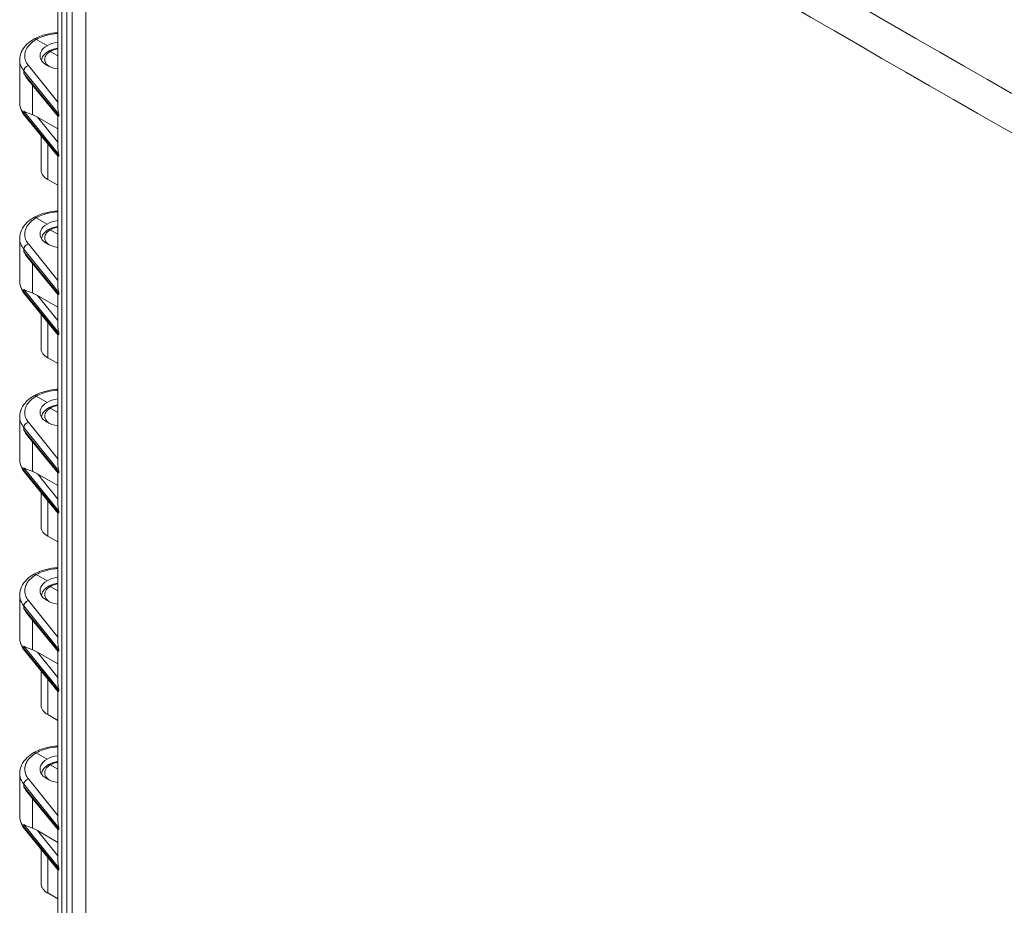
# Model space of a CAD drawing. Header units: inches. Extents: x 0 to 153, y 3 to 96.
# Tile 126 of 132: x 135.2 to 140.27, y 82.78 to 87.35. Entities that reach past the tile are written whole.
import ezdxf

# ---------------------------------------------------------------- set-up
doc = ezdxf.new("R2010")
doc.units = ezdxf.units.IN
doc.header["$LTSCALE"] = 4.5
doc.header["$MEASUREMENT"] = 0
doc.layers.add('Visible (ANSI)', color=7, linetype='Continuous', lineweight=18)
doc.layers.add('Visible Narrow (ANSI)', color=7, linetype='Continuous', lineweight=5)

msp = doc.modelspace()

# ---------------------------------------------------------------- linework, layer by layer
at = {"layer": 'Visible (ANSI)'}
for p, q in [((135.4653, 89.5809), (135.4653, 78.0812)), ((135.3917, 86.8932), (135.3917, 87.5611)), ((135.281, 87.2443), (135.3367, 87.2122)), ((135.3917, 87.1605), (135.3533, 87.1827)), ((135.1957, 87.1385), (135.1957, 86.9176)), ((135.3932, 86.8473), (135.2379, 87.0378)), ((135.1957, 86.9176), (135.1957, 86.9176)), ((135.3932, 86.6406), (135.2205, 86.8525)), ((135.2877, 86.8443), (135.3917, 86.7834)), ((135.3917, 86.6866), (135.3917, 86.8492)), ((135.3063, 86.5699), (135.3063, 86.7472)), ((135.3917, 85.9747), (135.3917, 86.6425)), ((135.3407, 86.5226), (135.3917, 86.4932)), ((135.3367, 86.2936), (135.281, 86.3257)), ((135.3917, 86.242), (135.3533, 86.2641)), ((135.1957, 86.22), (135.1957, 85.999)), ((135.3932, 85.9287), (135.2379, 86.1193)), ((135.1957, 85.999), (135.1957, 85.999)), ((135.3932, 85.722), (135.2205, 85.9339)), ((135.2877, 85.9257), (135.3917, 85.8649)), ((135.3917, 85.768), (135.3917, 85.9307)), ((135.3063, 85.6514), (135.3063, 85.8286)), ((135.3917, 85.0561), (135.3917, 85.724)), ((135.3407, 85.604), (135.3917, 85.5746)), ((135.3367, 85.375), (135.281, 85.4072)), ((135.3917, 85.3234), (135.3533, 85.3456)), ((135.1957, 85.3014), (135.1957, 85.0805)), ((135.3932, 85.0102), (135.2379, 85.2007)), ((135.1957, 85.0804), (135.1957, 85.0805)), ((135.3932, 84.8035), (135.2205, 85.0154)), ((135.2877, 85.0072), (135.3917, 84.9463)), ((135.3917, 84.8495), (135.3917, 85.0121)), ((135.3063, 84.7328), (135.3063, 84.9101)), ((135.3917, 84.1376), (135.3917, 84.8054)), ((135.3407, 84.6855), (135.3917, 84.656)), ((135.281, 84.4886), (135.3367, 84.4565)), ((135.1957, 84.3829), (135.1957, 84.1619)), ((135.3917, 84.4048), (135.3533, 84.427)), ((135.3932, 84.0916), (135.2379, 84.2821)), ((135.1957, 84.1619), (135.1957, 84.1619)), ((135.3932, 83.8849), (135.2205, 84.0968)), ((135.2877, 84.0886), (135.3917, 84.0277)), ((135.3917, 83.9309), (135.3917, 84.0935)), ((135.3063, 83.8143), (135.3063, 83.9915)), ((135.3917, 83.219), (135.3917, 83.8869)), ((135.3407, 83.7669), (135.3917, 83.7375)), ((135.281, 83.5701), (135.3367, 83.5379)), ((135.3917, 83.4863), (135.3533, 83.5084)), ((135.1957, 83.4643), (135.1957, 83.2433)), ((135.3932, 83.173), (135.2379, 83.3636)), ((135.1957, 83.2433), (135.1957, 83.2433)), ((135.3932, 82.9664), (135.2205, 83.1782)), ((135.2877, 83.17), (135.3917, 83.1092)), ((135.3917, 83.0123), (135.3917, 83.175)), ((135.3063, 82.8957), (135.3063, 83.0729)), ((135.3917, 82.3005), (135.3917, 82.9683)), ((135.3407, 82.8484), (135.3917, 82.8189))]:
    msp.add_line(p, q, dxfattribs=at)
for centre, major_axis, ratio, start_param, end_param in [((135.4235, 87.162), (-0.1228, 0.0018), 0.567188, 4.983413, 5.506214), ((135.4235, 87.162), (-0.1228, -0.0019), 0.587337, 5.488751, 7.582348), ((135.4235, 87.1406), (0.2278, 0.0031), 0.586196, 3.133523, 3.133631), ((135.2886, 86.8223), (-0.054, 0.0359), 0.279961, 4.912738, 5.416568), ((135.4235, 86.5688), (-0.1172, 0.0017), 0.567188, 0.008427, 0.793825), ((135.4235, 86.2435), (-0.1228, 0.0018), 0.567188, 4.983413, 5.506214), ((135.4235, 86.2435), (-0.1228, -0.0019), 0.587337, 5.488751, 7.582348), ((135.4235, 86.222), (0.2278, 0.0031), 0.586196, 3.133523, 3.133631), ((135.2886, 85.9037), (-0.054, 0.0359), 0.279961, 4.912738, 5.416568), ((135.4235, 85.6502), (-0.1172, 0.0017), 0.567188, 0.008427, 0.793825), ((135.4235, 85.3249), (-0.1228, 0.0018), 0.567188, 4.983413, 5.506214), ((135.4235, 85.3249), (-0.1228, -0.0019), 0.587337, 5.488751, 7.582348), ((135.4235, 85.3035), (0.2278, 0.0031), 0.586196, 3.133523, 3.133631), ((135.2886, 84.9852), (-0.054, 0.0359), 0.279961, 4.912738, 5.416568), ((135.4235, 84.7316), (-0.1172, 0.0017), 0.567188, 0.008427, 0.793825), ((135.4235, 84.4063), (-0.1228, -0.0019), 0.587337, 5.488751, 7.582348), ((135.4235, 84.4063), (-0.1228, 0.0018), 0.567188, 4.983413, 5.506214), ((135.2886, 84.0666), (-0.054, 0.0359), 0.279961, 4.912738, 5.416568), ((135.4235, 83.8131), (-0.1172, 0.0017), 0.567188, 0.008427, 0.793825), ((135.4235, 83.4878), (-0.1228, -0.0019), 0.587337, 5.488751, 7.582348), ((135.4235, 83.4878), (-0.1228, 0.0018), 0.567188, 4.983413, 5.506214), ((135.2886, 83.1481), (-0.054, 0.0359), 0.279961, 4.912738, 5.416568), ((135.4235, 82.8945), (-0.1172, 0.0017), 0.567188, 0.008427, 0.793825)]:
    msp.add_ellipse(centre, major_axis=major_axis, ratio=ratio, start_param=start_param, end_param=end_param, dxfattribs=at)
for points, knots in [([(135.268, 87.2457), (135.2867, 87.2561), (135.3086, 87.2646), (135.3508, 87.2753), (135.3711, 87.2786), (135.3917, 87.2801)], [0, 0, 0, 0, 0.2584916, 0.2584916, 0.4687083, 0.4687083, 0.4687083, 0.4687083]), ([(135.1957, 87.1386), (135.1957, 87.1531), (135.1992, 87.1678), (135.2119, 87.1951), (135.2215, 87.208), (135.2432, 87.2291), (135.2548, 87.2378), (135.2678, 87.2455)], [0, 0, 0, 0, 0.2091086, 0.2091086, 0.4215711, 0.4215711, 0.6003844, 0.6003844, 0.6003844, 0.6003844]), ([(135.281, 87.2443), (135.2797, 87.2451), (135.2784, 87.2457), (135.2758, 87.2465), (135.2746, 87.2467), (135.2714, 87.2469), (135.2695, 87.2465), (135.2679, 87.2456), (135.2678, 87.2456), (135.2678, 87.2455)], [-0.08332371, -0.08332371, -0.08332371, -0.08332371, -0.07190986, -0.07190986, -0.06103151, -0.06103151, -0.04145418, -0.04145418, -0.04104698, -0.04104698, -0.04104698, -0.04104698]), ([(135.3074, 87.1373), (135.3083, 87.1413), (135.3095, 87.1451), (135.3143, 87.156), (135.319, 87.1627), (135.3302, 87.1742), (135.3366, 87.1792), (135.3438, 87.1835)], [0.0488015, 0.0488015, 0.0488015, 0.0488015, 0.1032316, 0.1032316, 0.2082165, 0.2082165, 0.3062124, 0.3062124, 0.3062124, 0.3062124]), ([(135.3533, 87.1827), (135.351, 87.184), (135.3475, 87.185), (135.3446, 87.184), (135.3438, 87.1835)], [0, 0, 0, 0, 0.3333333, 0.5066147, 0.5066147, 0.5066147, 0.5066147]), ([(135.3439, 87.1836), (135.3535, 87.1891), (135.3646, 87.1934), (135.3813, 87.1978), (135.3864, 87.1989), (135.3917, 87.1997)], [0, 0, 0, 0, 0.1311632, 0.1311632, 0.1859126, 0.1859126, 0.1859126, 0.1859126]), ([(135.2204, 86.8526), (135.2091, 86.8666), (135.201, 86.8825), (135.1964, 86.9051), (135.1957, 86.9113), (135.1957, 86.9176)], [0.0007946, 0.0007946, 0.0007946, 0.0007946, 0.2455389, 0.2455389, 0.3365447, 0.3365447, 0.3365447, 0.3365447]), ([(135.2171, 86.8756), (135.2249, 86.871), (135.2367, 86.8661), (135.2526, 86.8603), (135.2569, 86.8587), (135.2613, 86.8571)], [-1.1191106, -1.1191106, -1.1191106, -1.1191106, -0.9214246, -0.9214246, -0.8602004, -0.8602004, -0.8602004, -0.8602004]), ([(135.3968, 86.8588), (135.3948, 86.8663), (135.3934, 86.8788), (135.3919, 86.8891), (135.3918, 86.8932)], [0, 0, 0, 0, 0.3333333, 0.5659147, 0.5659147, 0.5659147, 0.5659147]), ([(135.3968, 86.6521), (135.3948, 86.6596), (135.3933, 86.6722), (135.392, 86.6825), (135.3918, 86.6866)], [0, 0, 0, 0, 0.3333333, 0.5666563, 0.5666563, 0.5666563, 0.5666563]), ([(135.268, 86.3271), (135.2867, 86.3376), (135.3086, 86.346), (135.3508, 86.3568), (135.3711, 86.36), (135.3917, 86.3616)], [0, 0, 0, 0, 0.2584916, 0.2584916, 0.4687083, 0.4687083, 0.4687083, 0.4687083]), ([(135.1957, 86.22), (135.1957, 86.2346), (135.1992, 86.2492), (135.2119, 86.2765), (135.2215, 86.2894), (135.2432, 86.3105), (135.2548, 86.3193), (135.2678, 86.327)], [0, 0, 0, 0, 0.2091086, 0.2091086, 0.4215711, 0.4215711, 0.6003844, 0.6003844, 0.6003844, 0.6003844]), ([(135.281, 86.3257), (135.2797, 86.3265), (135.2784, 86.3271), (135.2758, 86.3279), (135.2746, 86.3282), (135.2714, 86.3284), (135.2695, 86.328), (135.2679, 86.327), (135.2678, 86.327), (135.2678, 86.327)], [-0.08332371, -0.08332371, -0.08332371, -0.08332371, -0.07190987, -0.07190987, -0.06103151, -0.06103151, -0.04145418, -0.04145418, -0.04104699, -0.04104699, -0.04104699, -0.04104699]), ([(135.3074, 86.2187), (135.3083, 86.2227), (135.3095, 86.2266), (135.3143, 86.2375), (135.319, 86.2442), (135.3302, 86.2557), (135.3366, 86.2606), (135.3438, 86.265)], [0.0488015, 0.0488015, 0.0488015, 0.0488015, 0.1032316, 0.1032316, 0.2082165, 0.2082165, 0.3062124, 0.3062124, 0.3062124, 0.3062124]), ([(135.3533, 86.2641), (135.351, 86.2655), (135.3475, 86.2664), (135.3446, 86.2655), (135.3438, 86.265)], [0, 0, 0, 0, 0.3333333, 0.5066147, 0.5066147, 0.5066147, 0.5066147]), ([(135.3439, 86.265), (135.3535, 86.2705), (135.3646, 86.2749), (135.3813, 86.2792), (135.3864, 86.2803), (135.3917, 86.2812)], [0, 0, 0, 0, 0.1311632, 0.1311632, 0.1859126, 0.1859126, 0.1859126, 0.1859126]), ([(135.2204, 85.934), (135.2091, 85.948), (135.201, 85.9639), (135.1964, 85.9865), (135.1957, 85.9928), (135.1957, 85.999)], [0.0007946, 0.0007946, 0.0007946, 0.0007946, 0.2455389, 0.2455389, 0.3365447, 0.3365447, 0.3365447, 0.3365447]), ([(135.2171, 85.9571), (135.2249, 85.9524), (135.2367, 85.9476), (135.2526, 85.9417), (135.2569, 85.9402), (135.2613, 85.9385)], [0, 0, 0, 0, 0.197686, 0.197686, 0.2589101, 0.2589101, 0.2589101, 0.2589101]), ([(135.3968, 85.9402), (135.3948, 85.9477), (135.3934, 85.9603), (135.3919, 85.9706), (135.3918, 85.9747)], [0, 0, 0, 0, 0.3333333, 0.5659147, 0.5659147, 0.5659147, 0.5659147]), ([(135.3968, 85.7335), (135.3948, 85.741), (135.3933, 85.7536), (135.392, 85.7639), (135.3918, 85.768)], [0, 0, 0, 0, 0.3333333, 0.5666563, 0.5666563, 0.5666563, 0.5666563]), ([(135.1957, 85.3014), (135.1957, 85.316), (135.1992, 85.3307), (135.2119, 85.358), (135.2215, 85.3709), (135.2432, 85.3919), (135.2548, 85.4007), (135.2678, 85.4084)], [0, 0, 0, 0, 0.2091086, 0.2091086, 0.4215711, 0.4215711, 0.6003844, 0.6003844, 0.6003844, 0.6003844]), ([(135.281, 85.4072), (135.2797, 85.408), (135.2784, 85.4085), (135.2758, 85.4094), (135.2746, 85.4096), (135.2714, 85.4098), (135.2695, 85.4094), (135.2679, 85.4085), (135.2678, 85.4084), (135.2678, 85.4084)], [-0.08332372, -0.08332372, -0.08332372, -0.08332372, -0.07190987, -0.07190987, -0.06103152, -0.06103152, -0.04145418, -0.04145418, -0.04104699, -0.04104699, -0.04104699, -0.04104699]), ([(135.268, 85.4085), (135.2867, 85.419), (135.3086, 85.4274), (135.3508, 85.4382), (135.3711, 85.4415), (135.3917, 85.443)], [0, 0, 0, 0, 0.2584916, 0.2584916, 0.4687083, 0.4687083, 0.4687083, 0.4687083]), ([(135.3074, 85.3002), (135.3083, 85.3041), (135.3095, 85.308), (135.3143, 85.3189), (135.319, 85.3256), (135.3302, 85.3371), (135.3366, 85.3421), (135.3438, 85.3464)], [0.0488015, 0.0488015, 0.0488015, 0.0488015, 0.1032316, 0.1032316, 0.2082165, 0.2082165, 0.3062124, 0.3062124, 0.3062124, 0.3062124]), ([(135.3533, 85.3456), (135.351, 85.3469), (135.3475, 85.3479), (135.3446, 85.3469), (135.3438, 85.3464)], [0, 0, 0, 0, 0.3333333, 0.5066147, 0.5066147, 0.5066147, 0.5066147]), ([(135.3439, 85.3465), (135.3535, 85.3519), (135.3646, 85.3563), (135.3813, 85.3607), (135.3864, 85.3618), (135.3917, 85.3626)], [0, 0, 0, 0, 0.1311632, 0.1311632, 0.1859126, 0.1859126, 0.1859126, 0.1859126]), ([(135.2204, 85.0155), (135.2091, 85.0294), (135.201, 85.0453), (135.1964, 85.068), (135.1957, 85.0742), (135.1957, 85.0804)], [0.0007946, 0.0007946, 0.0007946, 0.0007946, 0.2455389, 0.2455389, 0.3365447, 0.3365447, 0.3365447, 0.3365447]), ([(135.2171, 85.0385), (135.2249, 85.0339), (135.2367, 85.029), (135.2526, 85.0232), (135.2569, 85.0216), (135.2613, 85.02)], [-1.1191106, -1.1191106, -1.1191106, -1.1191106, -0.9214246, -0.9214246, -0.8602004, -0.8602004, -0.8602004, -0.8602004]), ([(135.3968, 85.0217), (135.3948, 85.0291), (135.3934, 85.0417), (135.3919, 85.052), (135.3918, 85.0561)], [0, 0, 0, 0, 0.3333333, 0.5659147, 0.5659147, 0.5659147, 0.5659147]), ([(135.3968, 84.815), (135.3948, 84.8225), (135.3933, 84.8351), (135.392, 84.8453), (135.3919, 84.8495)], [0, 0, 0, 0, 0.3333333, 0.5666686, 0.5666686, 0.5666686, 0.5666686]), ([(135.1957, 84.3829), (135.1957, 84.3974), (135.1991, 84.412), (135.2119, 84.4393), (135.2214, 84.4522), (135.2431, 84.4733), (135.2548, 84.4821), (135.2678, 84.4899)], [0, 0, 0, 0, 0.2083421, 0.2083421, 0.4207685, 0.4207685, 0.6003746, 0.6003746, 0.6003746, 0.6003746]), ([(135.281, 84.4886), (135.2778, 84.4905), (135.2745, 84.4914), (135.2717, 84.4911), (135.2703, 84.491), (135.269, 84.4906), (135.2678, 84.4899)], [0, 0, 0, 0, 0.3333333, 0.3333333, 0.3333333, 0.5048402, 0.5048402, 0.5048402, 0.5048402]), ([(135.268, 84.49), (135.2867, 84.5004), (135.3086, 84.5089), (135.3508, 84.5196), (135.3711, 84.5229), (135.3917, 84.5245)], [0, 0, 0, 0, 0.2584916, 0.2584916, 0.4686957, 0.4686957, 0.4686957, 0.4686957]), ([(135.3439, 84.4279), (135.3535, 84.4334), (135.3646, 84.4378), (135.3813, 84.4421), (135.3864, 84.4432), (135.3917, 84.4441)], [0, 0, 0, 0, 0.1311632, 0.1311632, 0.1859126, 0.1859126, 0.1859126, 0.1859126]), ([(135.3074, 84.3816), (135.3083, 84.3856), (135.3095, 84.3895), (135.3143, 84.4004), (135.319, 84.4071), (135.3302, 84.4185), (135.3366, 84.4235), (135.3438, 84.4279)], [0.0488015, 0.0488015, 0.0488015, 0.0488015, 0.1032316, 0.1032316, 0.2082165, 0.2082165, 0.3062124, 0.3062124, 0.3062124, 0.3062124]), ([(135.3533, 84.427), (135.351, 84.4283), (135.3475, 84.4293), (135.3446, 84.4283), (135.3438, 84.4278)], [0, 0, 0, 0, 0.3333333, 0.5066147, 0.5066147, 0.5066147, 0.5066147]), ([(135.2204, 84.0969), (135.2091, 84.1109), (135.201, 84.1268), (135.1964, 84.1494), (135.1957, 84.1556), (135.1957, 84.1619)], [0.0007946, 0.0007946, 0.0007946, 0.0007946, 0.2455389, 0.2455389, 0.3365447, 0.3365447, 0.3365447, 0.3365447]), ([(135.3968, 84.1031), (135.3948, 84.1106), (135.3934, 84.1231), (135.3919, 84.1335), (135.3918, 84.1376)], [0, 0, 0, 0, 0.3333333, 0.5659147, 0.5659147, 0.5659147, 0.5659147]), ([(135.2171, 84.1199), (135.2249, 84.1153), (135.2367, 84.1105), (135.2526, 84.1046), (135.2569, 84.1031), (135.2613, 84.1014)], [-1.1191106, -1.1191106, -1.1191106, -1.1191106, -0.9214246, -0.9214246, -0.8602004, -0.8602004, -0.8602004, -0.8602004]), ([(135.3968, 83.8964), (135.3948, 83.9039), (135.3933, 83.9165), (135.392, 83.9268), (135.3918, 83.9309)], [0, 0, 0, 0, 0.3333333, 0.5666563, 0.5666563, 0.5666563, 0.5666563]), ([(135.1957, 83.4643), (135.1957, 83.4788), (135.1991, 83.4935), (135.2119, 83.5207), (135.2214, 83.5336), (135.2431, 83.5547), (135.2548, 83.5636), (135.2678, 83.5713)], [0, 0, 0, 0, 0.2083421, 0.2083421, 0.4207685, 0.4207685, 0.6003746, 0.6003746, 0.6003746, 0.6003746]), ([(135.281, 83.5701), (135.2778, 83.5719), (135.2745, 83.5728), (135.2717, 83.5726), (135.2703, 83.5724), (135.269, 83.572), (135.2678, 83.5713)], [0, 0, 0, 0, 0.3333333, 0.3333333, 0.3333333, 0.5048402, 0.5048402, 0.5048402, 0.5048402]), ([(135.268, 83.5714), (135.2867, 83.5819), (135.3086, 83.5903), (135.3508, 83.6011), (135.3711, 83.6044), (135.3917, 83.6059)], [0, 0, 0, 0, 0.2584916, 0.2584916, 0.4686957, 0.4686957, 0.4686957, 0.4686957]), ([(135.3439, 83.5094), (135.3535, 83.5148), (135.3646, 83.5192), (135.3813, 83.5236), (135.3864, 83.5246), (135.3917, 83.5255)], [0, 0, 0, 0, 0.1311632, 0.1311632, 0.1859126, 0.1859126, 0.1859126, 0.1859126]), ([(135.3074, 83.4631), (135.3083, 83.467), (135.3095, 83.4709), (135.3143, 83.4818), (135.319, 83.4885), (135.3302, 83.5), (135.3366, 83.505), (135.3438, 83.5093)], [0.0488015, 0.0488015, 0.0488015, 0.0488015, 0.1032316, 0.1032316, 0.2082165, 0.2082165, 0.3062124, 0.3062124, 0.3062124, 0.3062124]), ([(135.3533, 83.5084), (135.351, 83.5098), (135.3475, 83.5107), (135.3446, 83.5098), (135.3438, 83.5093)], [0, 0, 0, 0, 0.3333333, 0.5066147, 0.5066147, 0.5066147, 0.5066147]), ([(135.2204, 83.1784), (135.2091, 83.1923), (135.201, 83.2082), (135.1964, 83.2308), (135.1957, 83.2371), (135.1957, 83.2433)], [0.0007946, 0.0007946, 0.0007946, 0.0007946, 0.2455389, 0.2455389, 0.3365447, 0.3365447, 0.3365447, 0.3365447]), ([(135.3968, 83.1845), (135.3948, 83.192), (135.3934, 83.2046), (135.3919, 83.2149), (135.3918, 83.219)], [0, 0, 0, 0, 0.3333333, 0.5659147, 0.5659147, 0.5659147, 0.5659147]), ([(135.2171, 83.2014), (135.2249, 83.1968), (135.2367, 83.1919), (135.2526, 83.186), (135.2569, 83.1845), (135.2613, 83.1828)], [-1.1191106, -1.1191106, -1.1191106, -1.1191106, -0.9214246, -0.9214246, -0.8602004, -0.8602004, -0.8602004, -0.8602004]), ([(135.3968, 82.9779), (135.3948, 82.9853), (135.3933, 82.9979), (135.392, 83.0082), (135.3918, 83.0124)], [0, 0, 0, 0, 0.3333333, 0.5666563, 0.5666563, 0.5666563, 0.5666563])]:
    msp.add_open_spline(points, degree=3, knots=knots, dxfattribs=at)
for points in [[(135.238, 87.0378), (135.2299, 87.0479), (135.2225, 87.0591), (135.2171, 87.0693)], [(135.3933, 86.8473), (135.3941, 86.8469), (135.395, 86.8478), (135.3968, 86.8499)], [(135.3933, 86.6406), (135.3941, 86.6402), (135.395, 86.6411), (135.3968, 86.6433)], [(135.2379, 86.1193), (135.2296, 86.1294), (135.2226, 86.1403), (135.2171, 86.1508)], [(135.3933, 85.9287), (135.3941, 85.9283), (135.395, 85.9292), (135.3968, 85.9314)], [(135.3933, 85.7221), (135.3941, 85.7216), (135.395, 85.7225), (135.3968, 85.7247)], [(135.2379, 85.2007), (135.2296, 85.2109), (135.2226, 85.2218), (135.2171, 85.2322)], [(135.3933, 85.0102), (135.3941, 85.0097), (135.395, 85.0106), (135.3968, 85.0128)], [(135.3933, 84.8035), (135.3941, 84.8031), (135.395, 84.804), (135.3968, 84.8061)], [(135.1957, 84.3829), (135.1957, 84.3829), (135.1957, 84.3829), (135.1957, 84.3829)], [(135.2379, 84.2821), (135.2296, 84.2923), (135.2226, 84.3032), (135.2171, 84.3137)], [(135.3933, 84.0916), (135.3941, 84.0912), (135.395, 84.0921), (135.3968, 84.0943)], [(135.3933, 83.885), (135.3941, 83.8845), (135.395, 83.8854), (135.3968, 83.8876)], [(135.1957, 83.4643), (135.1957, 83.4643), (135.1957, 83.4643), (135.1957, 83.4643)], [(135.2379, 83.3636), (135.2296, 83.3737), (135.2226, 83.3846), (135.2171, 83.3951)], [(135.3933, 83.1731), (135.3941, 83.1726), (135.395, 83.1735), (135.3968, 83.1757)], [(135.3933, 82.9664), (135.3941, 82.9659), (135.395, 82.9669), (135.3968, 82.969)]]:
    msp.add_open_spline(points, degree=3, dxfattribs=at)
at = {"layer": 'Visible Narrow (ANSI)'}
for p, q in [((135.4125, 90.6789), (135.4125, 77.9016)), ((135.4378, 90.0255), (135.4378, 78.5257)), ((135.5369, 89.4828), (135.5369, 77.9754)), ((135.2171, 87.0823), (135.2171, 87.0693)), ((135.2171, 87.0823), (135.3968, 86.8588)), ((135.2171, 87.0693), (135.3968, 86.8499)), ((135.2405, 87.1099), (135.3917, 86.9211)), ((135.2613, 86.8571), (135.2613, 87.0091)), ((135.2171, 86.8756), (135.2171, 86.8627)), ((135.2171, 86.8756), (135.3968, 86.6521)), ((135.2171, 86.8627), (135.3968, 86.6433)), ((135.2877, 86.8443), (135.3917, 86.7144)), ((135.3968, 86.8499), (135.3968, 86.8588)), ((135.3407, 86.7051), (135.3407, 86.5226)), ((135.3968, 86.6433), (135.3968, 86.6521)), ((135.2171, 86.1637), (135.3968, 85.9402)), ((135.2171, 86.1637), (135.2171, 86.1508)), ((135.2405, 86.1914), (135.3917, 86.0025)), ((135.2171, 86.1508), (135.3968, 85.9314)), ((135.2613, 85.9385), (135.2613, 86.0905)), ((135.2171, 85.9571), (135.3968, 85.7335)), ((135.2171, 85.9571), (135.2171, 85.9441)), ((135.2171, 85.9441), (135.3968, 85.7247)), ((135.2877, 85.9257), (135.3917, 85.7959)), ((135.3968, 85.9314), (135.3968, 85.9402)), ((135.3407, 85.7865), (135.3407, 85.604)), ((135.3968, 85.7247), (135.3968, 85.7335)), ((135.2171, 85.2452), (135.2171, 85.2322)), ((135.2171, 85.2452), (135.3968, 85.0217)), ((135.2405, 85.2728), (135.3917, 85.084)), ((135.2171, 85.2322), (135.3968, 85.0128)), ((135.2613, 85.02), (135.2613, 85.172)), ((135.2171, 85.0385), (135.2171, 85.0255)), ((135.2171, 85.0385), (135.3968, 84.815)), ((135.2171, 85.0255), (135.3968, 84.8061)), ((135.3968, 85.0128), (135.3968, 85.0217)), ((135.3407, 84.868), (135.3407, 84.6855)), ((135.3968, 84.8061), (135.3968, 84.815)), ((135.2405, 84.3543), (135.3917, 84.1654)), ((135.2171, 84.3266), (135.2171, 84.3137)), ((135.2171, 84.3266), (135.3968, 84.1031)), ((135.2171, 84.3137), (135.3968, 84.0943)), ((135.2613, 84.1014), (135.2613, 84.2534)), ((135.2171, 84.1199), (135.2171, 84.107)), ((135.2171, 84.1199), (135.3968, 83.8964)), ((135.2171, 84.107), (135.3968, 83.8876)), ((135.2877, 84.0886), (135.3917, 83.9587)), ((135.3968, 84.0943), (135.3968, 84.1031)), ((135.3407, 83.9494), (135.3407, 83.7669)), ((135.3968, 83.8876), (135.3968, 83.8964)), ((135.2405, 83.4357), (135.3917, 83.2469)), ((135.2171, 83.4081), (135.2171, 83.3951)), ((135.2171, 83.4081), (135.3968, 83.1845)), ((135.2171, 83.3951), (135.3968, 83.1757)), ((135.2613, 83.1828), (135.2613, 83.3348)), ((135.2171, 83.2014), (135.2171, 83.1884)), ((135.2171, 83.2014), (135.3968, 82.9779)), ((135.2171, 83.1884), (135.3968, 82.969)), ((135.2877, 83.17), (135.3917, 83.0402)), ((135.3968, 83.1757), (135.3968, 83.1845)), ((135.3407, 83.0308), (135.3407, 82.8484)), ((135.3968, 82.969), (135.3968, 82.9779))]:
    msp.add_line(p, q, dxfattribs=at)
for centre, major_axis, ratio, start_param, end_param in [((271.2358, 315.4483), (-131.6694, -228.0581), 0.816497, 6.262138, 6.304232), ((271.2712, 315.4279), (-131.7573, -228.2104), 0.816497, 6.262138, 6.304232), ((135.4235, 87.1406), (0.2278, 0.0031), 0.586196, 3.133631, 3.569963), ((135.2409, 87.0887), (-0.0205, -0.0164), 0.736537, 4.193426, 5.747822), ((135.2409, 86.8691), (-0.0203, -0.0166), 0.743431, 5.741142, 6.283167), ((135.4235, 86.222), (0.2278, 0.0031), 0.586196, 3.133631, 3.569963), ((135.2409, 86.1701), (-0.0205, -0.0164), 0.736537, 4.193426, 5.747822), ((135.2409, 85.9505), (-0.0203, -0.0166), 0.743431, 5.741142, 6.283167), ((135.4235, 85.3035), (0.2278, 0.0031), 0.586196, 3.133631, 3.569963), ((135.2409, 85.2516), (-0.0205, -0.0164), 0.736537, 4.193426, 5.747822), ((135.2409, 85.0319), (-0.0203, -0.0166), 0.743431, 5.741142, 6.283167), ((135.2409, 84.333), (0.0205, 0.0164), 0.736538, 1.051882, 2.606231), ((135.2409, 84.1134), (-0.0203, -0.0166), 0.743431, 5.741142, 6.283167), ((135.2409, 83.4145), (0.0205, 0.0164), 0.736538, 1.051882, 2.606231), ((135.2409, 83.1948), (-0.0203, -0.0166), 0.743431, 5.741142, 6.283167)]:
    msp.add_ellipse(centre, major_axis=major_axis, ratio=ratio, start_param=start_param, end_param=end_param, dxfattribs=at)
for points, knots in [([(135.281, 87.2443), (135.2915, 87.2502), (135.3027, 87.2552), (135.3147, 87.2594), (135.3191, 87.261), (135.3237, 87.2625), (135.3285, 87.2639), (135.3432, 87.2682), (135.359, 87.2715), (135.3754, 87.2737), (135.3783, 87.274), (135.3812, 87.2744), (135.3841, 87.2747), (135.3866, 87.275), (135.3891, 87.2752), (135.3917, 87.2754)], [0, 0, 0, 0, 0.0661777, 0.0661777, 0.0661777, 0.0909091, 0.0909091, 0.0909091, 0.1681587, 0.1681587, 0.1681587, 0.1818182, 0.1818182, 0.1818182, 0.1935533, 0.1935533, 0.1935533, 0.1935533]), ([(135.281, 87.2443), (135.2748, 87.2406), (135.2691, 87.2368), (135.2639, 87.2328), (135.2586, 87.2287), (135.2538, 87.2245), (135.2495, 87.2201), (135.2431, 87.2136), (135.2376, 87.2066), (135.2333, 87.1995), (135.2318, 87.197), (135.2304, 87.1946), (135.2292, 87.1921), (135.2246, 87.1823), (135.2221, 87.1723), (135.2217, 87.1625), (135.2213, 87.1527), (135.2231, 87.1431), (135.2264, 87.1343), (135.2272, 87.1322), (135.2281, 87.13), (135.2291, 87.1279), (135.2321, 87.1216), (135.236, 87.1156), (135.2405, 87.1099)], [0, 0, 0, 0, 0.09978, 0.09978, 0.09978, 0.2, 0.2, 0.2, 0.348865, 0.348865, 0.348865, 0.4, 0.4, 0.4, 0.6, 0.6, 0.6, 0.8, 0.8, 0.8, 0.84963, 0.84963, 0.84963, 1, 1, 1, 1]), ([(135.3533, 87.1827), (135.3512, 87.1814), (135.3493, 87.1802), (135.3474, 87.1789), (135.3423, 87.1751), (135.338, 87.1712), (135.3346, 87.1669), (135.3327, 87.1645), (135.331, 87.1621), (135.3297, 87.1596), (135.3277, 87.156), (135.3263, 87.1522), (135.3255, 87.1484), (135.3248, 87.1449), (135.3247, 87.1414), (135.3251, 87.1379), (135.3254, 87.135), (135.3261, 87.1321), (135.3272, 87.1293), (135.3288, 87.125), (135.3312, 87.1209), (135.3344, 87.117), (135.3359, 87.1152), (135.3376, 87.1134), (135.3394, 87.1117), (135.3424, 87.1088), (135.3458, 87.1061), (135.3497, 87.1036)], [0, 0, 0, 0, 0.0260105, 0.0260105, 0.0260105, 0.1, 0.1, 0.1, 0.1406445, 0.1406445, 0.1406445, 0.2, 0.2, 0.2, 0.2543492, 0.2543492, 0.2543492, 0.3, 0.3, 0.3, 0.3683081, 0.3683081, 0.3683081, 0.4, 0.4, 0.4, 0.4529445, 0.4529445, 0.4529445, 0.4529445]), ([(135.3917, 87.1961), (135.3905, 87.1959), (135.3893, 87.1956), (135.3882, 87.1954), (135.3848, 87.1947), (135.3815, 87.1939), (135.3782, 87.193), (135.3703, 87.1907), (135.363, 87.1879), (135.3563, 87.1844), (135.3553, 87.1838), (135.3543, 87.1833), (135.3533, 87.1827)], [0.8530398, 0.8530398, 0.8530398, 0.8530398, 0.8648322, 0.8648322, 0.8648322, 0.9, 0.9, 0.9, 0.9866598, 0.9866598, 0.9866598, 1, 1, 1, 1]), ([(135.2171, 86.8627), (135.2092, 86.8723), (135.1989, 86.8904), (135.1957, 86.9093), (135.1957, 86.9176)], [0, 0, 0, 0, 0.2, 0.3569871, 0.3569871, 0.3569871, 0.3569871]), ([(135.281, 86.3257), (135.2915, 86.3316), (135.3027, 86.3366), (135.3147, 86.3409), (135.3191, 86.3424), (135.3237, 86.3439), (135.3285, 86.3453), (135.3432, 86.3496), (135.359, 86.353), (135.3754, 86.3551), (135.3783, 86.3555), (135.3812, 86.3558), (135.3841, 86.3561), (135.3866, 86.3564), (135.3891, 86.3566), (135.3917, 86.3568)], [0, 0, 0, 0, 0.0661777, 0.0661777, 0.0661777, 0.0909091, 0.0909091, 0.0909091, 0.1681587, 0.1681587, 0.1681587, 0.1818182, 0.1818182, 0.1818182, 0.1935533, 0.1935533, 0.1935533, 0.1935533]), ([(135.281, 86.3257), (135.2748, 86.3221), (135.2691, 86.3182), (135.2639, 86.3142), (135.2586, 86.3102), (135.2538, 86.306), (135.2495, 86.3016), (135.2431, 86.295), (135.2376, 86.2881), (135.2333, 86.2809), (135.2318, 86.2785), (135.2304, 86.276), (135.2292, 86.2735), (135.2246, 86.2637), (135.2221, 86.2537), (135.2217, 86.2439), (135.2213, 86.2342), (135.2231, 86.2246), (135.2264, 86.2158), (135.2272, 86.2136), (135.2281, 86.2115), (135.2291, 86.2094), (135.2321, 86.203), (135.236, 86.1971), (135.2405, 86.1914)], [0, 0, 0, 0, 0.09978, 0.09978, 0.09978, 0.2, 0.2, 0.2, 0.348865, 0.348865, 0.348865, 0.4, 0.4, 0.4, 0.6, 0.6, 0.6, 0.8, 0.8, 0.8, 0.84963, 0.84963, 0.84963, 1, 1, 1, 1]), ([(135.3533, 86.2641), (135.3512, 86.2629), (135.3493, 86.2616), (135.3474, 86.2603), (135.3423, 86.2566), (135.338, 86.2526), (135.3346, 86.2483), (135.3327, 86.246), (135.331, 86.2435), (135.3297, 86.241), (135.3277, 86.2374), (135.3263, 86.2336), (135.3255, 86.2298), (135.3248, 86.2264), (135.3247, 86.2229), (135.3251, 86.2194), (135.3254, 86.2165), (135.3261, 86.2136), (135.3272, 86.2107), (135.3288, 86.2065), (135.3312, 86.2023), (135.3344, 86.1984), (135.3359, 86.1966), (135.3376, 86.1948), (135.3394, 86.1931), (135.3424, 86.1903), (135.3458, 86.1876), (135.3497, 86.1851)], [0, 0, 0, 0, 0.0260105, 0.0260105, 0.0260105, 0.1, 0.1, 0.1, 0.1406445, 0.1406445, 0.1406445, 0.2, 0.2, 0.2, 0.2543492, 0.2543492, 0.2543492, 0.3, 0.3, 0.3, 0.3683081, 0.3683081, 0.3683081, 0.4, 0.4, 0.4, 0.4529445, 0.4529445, 0.4529445, 0.4529445]), ([(135.3917, 86.2775), (135.3905, 86.2773), (135.3893, 86.2771), (135.3882, 86.2768), (135.3848, 86.2761), (135.3815, 86.2753), (135.3782, 86.2744), (135.3703, 86.2721), (135.363, 86.2693), (135.3563, 86.2658), (135.3553, 86.2653), (135.3543, 86.2647), (135.3533, 86.2641)], [0.8530398, 0.8530398, 0.8530398, 0.8530398, 0.8648322, 0.8648322, 0.8648322, 0.9, 0.9, 0.9, 0.9866598, 0.9866598, 0.9866598, 1, 1, 1, 1]), ([(135.2171, 85.9441), (135.2092, 85.9537), (135.1989, 85.9719), (135.1957, 85.9907), (135.1957, 85.999)], [0, 0, 0, 0, 0.2, 0.3569871, 0.3569871, 0.3569871, 0.3569871]), ([(135.281, 85.4072), (135.2748, 85.4035), (135.2691, 85.3997), (135.2639, 85.3956), (135.2586, 85.3916), (135.2538, 85.3874), (135.2495, 85.383), (135.2431, 85.3765), (135.2376, 85.3695), (135.2333, 85.3624), (135.2318, 85.3599), (135.2304, 85.3574), (135.2292, 85.3549), (135.2246, 85.3452), (135.2221, 85.3352), (135.2217, 85.3254), (135.2213, 85.3156), (135.2231, 85.306), (135.2264, 85.2972), (135.2272, 85.295), (135.2281, 85.2929), (135.2291, 85.2908), (135.2321, 85.2845), (135.236, 85.2785), (135.2405, 85.2728)], [0, 0, 0, 0, 0.09978, 0.09978, 0.09978, 0.2, 0.2, 0.2, 0.348865, 0.348865, 0.348865, 0.4, 0.4, 0.4, 0.6, 0.6, 0.6, 0.8, 0.8, 0.8, 0.84963, 0.84963, 0.84963, 1, 1, 1, 1]), ([(135.281, 85.4072), (135.2915, 85.413), (135.3027, 85.418), (135.3147, 85.4223), (135.3191, 85.4239), (135.3237, 85.4254), (135.3285, 85.4268), (135.3432, 85.4311), (135.359, 85.4344), (135.3754, 85.4365), (135.3783, 85.4369), (135.3812, 85.4373), (135.3841, 85.4376), (135.3866, 85.4378), (135.3891, 85.4381), (135.3917, 85.4383)], [0, 0, 0, 0, 0.0661777, 0.0661777, 0.0661777, 0.0909091, 0.0909091, 0.0909091, 0.1681587, 0.1681587, 0.1681587, 0.1818182, 0.1818182, 0.1818182, 0.1935533, 0.1935533, 0.1935533, 0.1935533]), ([(135.3533, 85.3456), (135.3512, 85.3443), (135.3493, 85.343), (135.3474, 85.3417), (135.3423, 85.338), (135.338, 85.334), (135.3346, 85.3298), (135.3327, 85.3274), (135.331, 85.325), (135.3297, 85.3225), (135.3277, 85.3188), (135.3263, 85.3151), (135.3255, 85.3113), (135.3248, 85.3078), (135.3247, 85.3043), (135.3251, 85.3008), (135.3254, 85.2979), (135.3261, 85.295), (135.3272, 85.2922), (135.3288, 85.2879), (135.3312, 85.2838), (135.3344, 85.2799), (135.3359, 85.2781), (135.3376, 85.2763), (135.3394, 85.2746), (135.3424, 85.2717), (135.3458, 85.269), (135.3497, 85.2665)], [0, 0, 0, 0, 0.0260105, 0.0260105, 0.0260105, 0.1, 0.1, 0.1, 0.1406445, 0.1406445, 0.1406445, 0.2, 0.2, 0.2, 0.2543492, 0.2543492, 0.2543492, 0.3, 0.3, 0.3, 0.3683081, 0.3683081, 0.3683081, 0.4, 0.4, 0.4, 0.4529445, 0.4529445, 0.4529445, 0.4529445]), ([(135.3917, 85.359), (135.3905, 85.3588), (135.3893, 85.3585), (135.3882, 85.3583), (135.3848, 85.3576), (135.3815, 85.3568), (135.3782, 85.3558), (135.3703, 85.3536), (135.363, 85.3507), (135.3563, 85.3472), (135.3553, 85.3467), (135.3543, 85.3461), (135.3533, 85.3456)], [0.8530398, 0.8530398, 0.8530398, 0.8530398, 0.8648322, 0.8648322, 0.8648322, 0.9, 0.9, 0.9, 0.9866598, 0.9866598, 0.9866598, 1, 1, 1, 1]), ([(135.2171, 85.0255), (135.2092, 85.0352), (135.1989, 85.0533), (135.1957, 85.0722), (135.1957, 85.0804)], [0, 0, 0, 0, 0.2, 0.3569871, 0.3569871, 0.3569871, 0.3569871]), ([(135.2405, 84.3543), (135.2372, 84.3585), (135.2343, 84.3627), (135.2319, 84.367), (135.2278, 84.3741), (135.225, 84.3813), (135.2234, 84.3888), (135.2222, 84.3942), (135.2216, 84.3997), (135.2217, 84.4053), (135.2218, 84.4118), (135.2228, 84.4184), (135.2248, 84.4249), (135.2267, 84.4312), (135.2295, 84.4375), (135.2331, 84.4436), (135.2364, 84.449), (135.2402, 84.4542), (135.2446, 84.4592), (135.2504, 84.4658), (135.2572, 84.4721), (135.2651, 84.478), (135.2699, 84.4816), (135.2753, 84.4852), (135.281, 84.4886)], [0, 0, 0, 0, 0.093578, 0.093578, 0.093578, 0.25, 0.25, 0.25, 0.364586, 0.364586, 0.364586, 0.5, 0.5, 0.5, 0.633097, 0.633097, 0.633097, 0.75, 0.75, 0.75, 0.904109, 0.904109, 0.904109, 1, 1, 1, 1]), ([(135.281, 84.4886), (135.2915, 84.4945), (135.3027, 84.4995), (135.3147, 84.5037), (135.3191, 84.5053), (135.3237, 84.5068), (135.3285, 84.5082), (135.3432, 84.5125), (135.359, 84.5158), (135.3754, 84.518), (135.3783, 84.5184), (135.3812, 84.5187), (135.3841, 84.519), (135.3866, 84.5193), (135.3891, 84.5195), (135.3917, 84.5197)], [0, 0, 0, 0, 0.0661777, 0.0661777, 0.0661777, 0.0909091, 0.0909091, 0.0909091, 0.1681587, 0.1681587, 0.1681587, 0.1818182, 0.1818182, 0.1818182, 0.1935533, 0.1935533, 0.1935533, 0.1935533]), ([(135.3917, 84.4404), (135.3905, 84.4402), (135.3893, 84.44), (135.3882, 84.4397), (135.3848, 84.439), (135.3815, 84.4382), (135.3782, 84.4373), (135.3703, 84.435), (135.363, 84.4322), (135.3563, 84.4287), (135.3553, 84.4281), (135.3543, 84.4276), (135.3533, 84.427)], [0.8530398, 0.8530398, 0.8530398, 0.8530398, 0.8648322, 0.8648322, 0.8648322, 0.9, 0.9, 0.9, 0.9866598, 0.9866598, 0.9866598, 1, 1, 1, 1]), ([(135.2171, 84.3266), (135.2073, 84.3389), (135.1979, 84.3576), (135.1957, 84.377), (135.1957, 84.3829)], [0.0000029, 0.0000029, 0.0000029, 0.0000029, 0.25, 0.3570593, 0.3570593, 0.3570593, 0.3570593]), ([(135.3533, 84.427), (135.3512, 84.4258), (135.3493, 84.4245), (135.3474, 84.4232), (135.3423, 84.4195), (135.338, 84.4155), (135.3346, 84.4112), (135.3327, 84.4088), (135.331, 84.4064), (135.3297, 84.4039), (135.3277, 84.4003), (135.3263, 84.3965), (135.3255, 84.3927), (135.3248, 84.3892), (135.3247, 84.3857), (135.3251, 84.3823), (135.3254, 84.3794), (135.3261, 84.3765), (135.3272, 84.3736), (135.3288, 84.3694), (135.3312, 84.3652), (135.3344, 84.3613), (135.3359, 84.3595), (135.3376, 84.3577), (135.3394, 84.356), (135.3424, 84.3532), (135.3458, 84.3505), (135.3497, 84.348)], [0, 0, 0, 0, 0.0260105, 0.0260105, 0.0260105, 0.1, 0.1, 0.1, 0.1406445, 0.1406445, 0.1406445, 0.2, 0.2, 0.2, 0.2543492, 0.2543492, 0.2543492, 0.3, 0.3, 0.3, 0.3683081, 0.3683081, 0.3683081, 0.4, 0.4, 0.4, 0.4529445, 0.4529445, 0.4529445, 0.4529445]), ([(135.2171, 84.107), (135.2092, 84.1166), (135.1989, 84.1347), (135.1957, 84.1536), (135.1957, 84.1619)], [0, 0, 0, 0, 0.2, 0.3569871, 0.3569871, 0.3569871, 0.3569871]), ([(135.2405, 83.4357), (135.2372, 83.4399), (135.2343, 83.4441), (135.2319, 83.4484), (135.2278, 83.4555), (135.225, 83.4628), (135.2234, 83.4702), (135.2222, 83.4756), (135.2216, 83.4812), (135.2217, 83.4867), (135.2218, 83.4932), (135.2228, 83.4998), (135.2248, 83.5063), (135.2267, 83.5127), (135.2295, 83.519), (135.2331, 83.5251), (135.2364, 83.5304), (135.2402, 83.5356), (135.2446, 83.5406), (135.2504, 83.5473), (135.2572, 83.5535), (135.2651, 83.5594), (135.2699, 83.5631), (135.2753, 83.5666), (135.281, 83.5701)], [0, 0, 0, 0, 0.093578, 0.093578, 0.093578, 0.25, 0.25, 0.25, 0.364586, 0.364586, 0.364586, 0.5, 0.5, 0.5, 0.633097, 0.633097, 0.633097, 0.75, 0.75, 0.75, 0.904109, 0.904109, 0.904109, 1, 1, 1, 1]), ([(135.281, 83.5701), (135.2915, 83.5759), (135.3027, 83.5809), (135.3147, 83.5852), (135.3191, 83.5868), (135.3237, 83.5883), (135.3285, 83.5896), (135.3432, 83.594), (135.359, 83.5973), (135.3754, 83.5994), (135.3783, 83.5998), (135.3812, 83.6001), (135.3841, 83.6005), (135.3866, 83.6007), (135.3891, 83.601), (135.3917, 83.6012)], [0, 0, 0, 0, 0.0661777, 0.0661777, 0.0661777, 0.0909091, 0.0909091, 0.0909091, 0.1681587, 0.1681587, 0.1681587, 0.1818182, 0.1818182, 0.1818182, 0.1935533, 0.1935533, 0.1935533, 0.1935533]), ([(135.3917, 83.5219), (135.3905, 83.5216), (135.3893, 83.5214), (135.3882, 83.5212), (135.3848, 83.5205), (135.3815, 83.5196), (135.3782, 83.5187), (135.3703, 83.5165), (135.363, 83.5136), (135.3563, 83.5101), (135.3553, 83.5096), (135.3543, 83.509), (135.3533, 83.5084)], [0.8530398, 0.8530398, 0.8530398, 0.8530398, 0.8648322, 0.8648322, 0.8648322, 0.9, 0.9, 0.9, 0.9866598, 0.9866598, 0.9866598, 1, 1, 1, 1]), ([(135.3533, 83.5084), (135.3512, 83.5072), (135.3493, 83.5059), (135.3474, 83.5046), (135.3423, 83.5009), (135.338, 83.4969), (135.3346, 83.4926), (135.3327, 83.4903), (135.331, 83.4879), (135.3297, 83.4854), (135.3277, 83.4817), (135.3263, 83.4779), (135.3255, 83.4742), (135.3248, 83.4707), (135.3247, 83.4672), (135.3251, 83.4637), (135.3254, 83.4608), (135.3261, 83.4579), (135.3272, 83.4551), (135.3288, 83.4508), (135.3312, 83.4467), (135.3344, 83.4428), (135.3359, 83.4409), (135.3376, 83.4392), (135.3394, 83.4375), (135.3424, 83.4346), (135.3458, 83.4319), (135.3497, 83.4294)], [0, 0, 0, 0, 0.0260105, 0.0260105, 0.0260105, 0.1, 0.1, 0.1, 0.1406445, 0.1406445, 0.1406445, 0.2, 0.2, 0.2, 0.2543492, 0.2543492, 0.2543492, 0.3, 0.3, 0.3, 0.3683081, 0.3683081, 0.3683081, 0.4, 0.4, 0.4, 0.4529445, 0.4529445, 0.4529445, 0.4529445]), ([(135.2171, 83.4081), (135.2073, 83.4203), (135.1979, 83.4391), (135.1957, 83.4585), (135.1957, 83.4643)], [0.0000029, 0.0000029, 0.0000029, 0.0000029, 0.25, 0.3570593, 0.3570593, 0.3570593, 0.3570593]), ([(135.2171, 83.1884), (135.2092, 83.1981), (135.1989, 83.2162), (135.1957, 83.235), (135.1957, 83.2433)], [0, 0, 0, 0, 0.2, 0.3569871, 0.3569871, 0.3569871, 0.3569871])]:
    msp.add_open_spline(points, degree=3, knots=knots, dxfattribs=at)
msp.add_open_spline([(135.2877, 85.0072), (135.3225, 84.9637), (135.3569, 84.9205), (135.3917, 84.877)], degree=3, dxfattribs=at)

doc.saveas('drawing.dxf')
